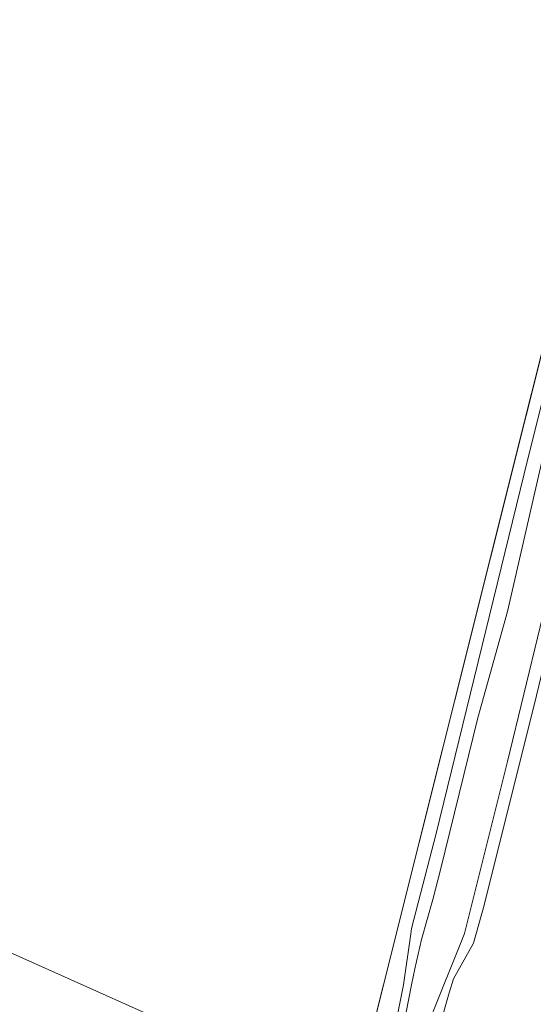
# Model space of a CAD drawing. Header units: metres. Extents: x 207466 to 209466, y 475780 to 477780.
# Tile 183 of 189: x 208888 to 208951, y 476984 to 477104. Entities that reach past the tile are written whole.
import ezdxf

# ---------------------------------------------------------------- set-up
doc = ezdxf.new("R2010")
doc.units = ezdxf.units.M
for name, color, linetype, lineweight, true_color in [('B-RO-GR-BOS_LOOF-GV', 7, 'CONTINUOUS', 0, 0x6d8a47), ('B-RO-OG-WATER_MEER-GV', 7, 'CONTINUOUS', 0, 0x478c9a), ('B-RO-OG-WATER_SLOOT-GV', 7, 'CONTINUOUS', 0, 0x478c9a)]:
    doc.layers.add(name, color=color, linetype=linetype, lineweight=lineweight, true_color=true_color)
doc.layers.add('B-RO-OG-TERREIN_CULTUURSCHEIDING-GV', color=253, linetype='CONTINUOUS', lineweight=0)
doc.layers.add('B-WE-KG-GRENS_PERCEEL-GV', color=150, linetype='CONTINUOUS', lineweight=18)

msp = doc.modelspace()

# ---------------------------------------------------------------- linework, layer by layer
at = {"layer": 'B-RO-GR-BOS_LOOF-GV', "flags": 128}
msp.add_lwpolyline([(208957.28, 477033.69), (208955.84, 477034.09), (208956.34, 477036.66), (208955.27, 477036.61), (208951.6, 477021.38), (208945.18, 476995.75), (208943.86, 476991.09), (208941.43, 476986.73), (208940.89, 476985.01), (208939.03, 476978.46)], dxfattribs=at)
at = {"layer": 'B-RO-OG-TERREIN_CULTUURSCHEIDING-GV', "flags": 128}
for points in [[(208969.19, 477125.81), (208956.42, 477079.91), (208954.7, 477073.05), (208932.86, 476985.99), (208929.52, 476972.67), (208924.11, 476975.12), (208924.19, 476973.38), (208923.36, 476972.59), (208921.74, 476972.49), (208920.12, 476972.9), (208901.59, 476982.15), (208873.55, 476870.85), (208873.01, 476869.16), (208883, 476866.82), (208901.12, 476862.44)], [(208933.13, 476975), (208935.32, 476985.99), (208936.23, 476992.23), (208936.31, 476992.89), (208939.3, 477004.52), (208950.54, 477050.33), (208956.78, 477075.2), (208963.22, 477101.46), (208965.79, 477112.35)]]:
    msp.add_lwpolyline(points, dxfattribs=at)
at = {"layer": 'B-RO-OG-WATER_MEER-GV', "flags": 128}
for points in [[(208972.5, 477132.04), (208960.91, 477085.88), (208953.19, 477054.08), (208948.03, 477031.68), (208944.39, 477018.65), (208939.85, 477000.08), (208938.92, 476996.43), (208937.51, 476991.52), (208936.71, 476987.96), (208936.31, 476985.99), (208934.93, 476979.08)], [(208937.6, 476979.4), (208940.24, 476985.99), (208942.23, 476990.94), (208942.76, 476992.28), (208942.92, 476992.94), (208948.04, 477013.32), (208956.04, 477046.28)]]:
    msp.add_lwpolyline(points, dxfattribs=at)
at = {"layer": 'B-RO-OG-WATER_SLOOT-GV', "flags": 128}
for points in [[(208934.93, 476979.08), (208936.31, 476985.99), (208936.71, 476987.96), (208937.51, 476991.52), (208938.92, 476996.43), (208939.85, 477000.08), (208944.39, 477018.65), (208948.03, 477031.68), (208953.19, 477054.08), (208960.91, 477085.88), (208972.5, 477132.04)], [(208939.03, 476978.46), (208940.89, 476985.01), (208941.43, 476986.73), (208943.86, 476991.09), (208945.18, 476995.75), (208951.6, 477021.38), (208955.27, 477036.61), (208960.12, 477056.72), (208963.06, 477068.92), (208966.43, 477081.56), (208978.36, 477131.9)], [(208975.01, 477124.22), (208965.47, 477084.12), (208962.58, 477072.85), (208956.04, 477046.28), (208948.04, 477013.32), (208942.92, 476992.94), (208942.76, 476992.28), (208942.23, 476990.94), (208940.24, 476985.99), (208937.6, 476979.4)], [(208965.79, 477112.35), (208963.22, 477101.46), (208956.78, 477075.2), (208950.54, 477050.33), (208939.3, 477004.52), (208936.31, 476992.89), (208936.23, 476992.23), (208935.32, 476985.99), (208933.13, 476975)]]:
    msp.add_lwpolyline(points, dxfattribs=at)
at = {"layer": 'B-WE-KG-GRENS_PERCEEL-GV'}
for points in [[(208658.91, 477092.92), (208747.61, 477052.94), (208833.41, 477014.03), (208929.18, 476971.15), (208972.82, 477145.71), (208858.82, 477172.97), (208680.39, 477215.12), (208651.23, 477096.39)], [(209066.04, 477123.23), (208972.82, 477145.71), (208929.18, 476971.15), (208987.22, 476945.61), (209035.33, 476924.46), (209038.67, 476953.29), (209041.34, 476970.16), (209046.96, 477004.18), (209052.67, 477032.22), (209057.65, 477052.36), (209060.38, 477062.86), (209069.19, 477095.52), (209073.57, 477111.27), (209073.3, 477115.02), (209071.56, 477118.42), (209068.99, 477121.02), (209065.84, 477122.43)]]:
    msp.add_lwpolyline(points, close=True, dxfattribs=at)
msp.add_lwpolyline([(208730.04, 476835.42), (208834.08, 476810.69), (208841.66, 476842.67), (208847.96, 476869), (208929.18, 476971.15), (208833.41, 477014.03), (208747.61, 477052.94)], dxfattribs=at)

doc.saveas('drawing.dxf')
